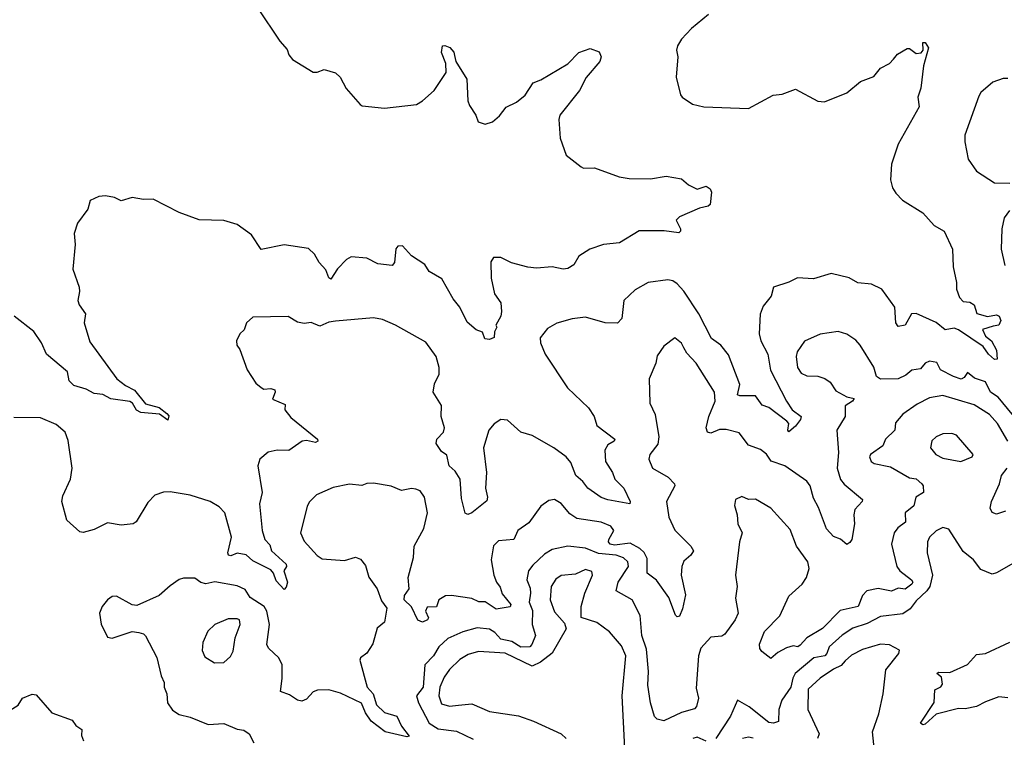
# Model space of a CAD drawing. Extents: x 1603745 to 1745082, y 385868 to 533966.
# Tile 37 of 256: x 1624601 to 1629010, y 414540 to 417752. Entities that reach past the tile are written whole.
import ezdxf

# ---------------------------------------------------------------- set-up
doc = ezdxf.new("R2010")
doc.units = 0

msp = doc.modelspace()

# ---------------------------------------------------------------- linework, layer by layer
at = {"layer": '0CON20XD'}
for points in [[(1625665.7, 417805), (1625766, 417655), (1625798.7, 417618.7), (1625806.2, 417595), (1625823, 417573), (1625915, 417516.7), (1625933.3, 417516.7), (1625965, 417528.8), (1626015, 417513.8), (1626036.2, 417495), (1626063.4, 417443.4), (1626125, 417372), (1626135, 417366.2), (1626235, 417356), (1626377.7, 417372.3), (1626405, 417388.8), (1626456.2, 417435), (1626511.4, 417515), (1626509.5, 417555), (1626489.5, 417605), (1626494, 417635), (1626505, 417636.9), (1626526.6, 417626.6), (1626545, 417605.8), (1626548.5, 417591.5), (1626554.6, 417564.6), (1626603.1, 417485), (1626608.3, 417388.3), (1626615, 417367.5), (1626643.3, 417325), (1626654.1, 417294.1), (1626685, 417284), (1626718.8, 417295), (1626748.9, 417321.1), (1626779.7, 417360.3), (1626825, 417382.5), (1626865, 417414.2), (1626900.7, 417469.3), (1626935, 417483.1), (1627055, 417554.3), (1627105, 417604.4), (1627155, 417623.3), (1627195, 417607.5), (1627204, 417585), (1627198.6, 417565), (1627137, 417493), (1627108.1, 417435), (1627020, 417325), (1627014.4, 417305), (1627021.7, 417221.7), (1627047.5, 417145), (1627115, 417092.5), (1627125, 417087.5), (1627175, 417089.2), (1627285, 417048.8), (1627329.3, 417040.7)], [(1627685.8, 417775), (1627608.5, 417711.5), (1627564.2, 417665), (1627546, 417635), (1627542.5, 417615), (1627548, 417585), (1627540, 417495), (1627560, 417415), (1627567.5, 417405), (1627614.1, 417374.1), (1627665, 417362), (1627865, 417354), (1627975, 417413.3), (1628015, 417418.8), (1628075, 417440), (1628175, 417386.7), (1628205, 417383.8), (1628305, 417424.2), (1628366.2, 417475), (1628425, 417498), (1628455, 417534.2), (1628495, 417556.2), (1628513.3, 417575), (1628532.1, 417597.9), (1628575, 417622), (1628585, 417622), (1628615, 417600.6), (1628637.1, 417602.9), (1628646.7, 417615), (1628645, 417650), (1628655, 417650), (1628670, 417625), (1628647.5, 417545), (1628636, 417445), (1628622, 417405), (1628628.3, 417361.7), (1628534.2, 417195), (1628504, 417105), (1628500, 417035), (1628509.5, 416999.5), (1628523.8, 416975), (1628554.4, 416944.4), (1628645, 416887.1), (1628695, 416830), (1628740, 416805), (1628778, 416725), (1628780.8, 416645), (1628796, 416575), (1628796.2, 416545), (1628808.8, 416508.8), (1628825, 416490), (1628855, 416486.9), (1628874.2, 416475), (1628887.1, 416437.1), (1628935, 416423.8), (1628975, 416430.6), (1628986.2, 416425), (1628994.2, 416405), (1628985.5, 416385), (1628959.6, 416379.6), (1628912, 416365), (1628925, 416336), (1628952.5, 416315), (1628975, 416272.5), (1628977.6, 416232.4), (1628965, 416231.1), (1628938.5, 416255), (1628915, 416289.1), (1628805, 416363.1), (1628785, 416370.8), (1628745, 416363.3), (1628705, 416396.5), (1628615, 416436.2), (1628594.3, 416435), (1628565.9, 416384.1), (1628535, 416378.2), (1628524, 416395), (1628520, 416465), (1628460.5, 416545), (1628415, 416567.3), (1628354.4, 416574.4), (1628315, 416595.8), (1628235, 416615.7), (1628155, 416592.5), (1628083.9, 416596.1), (1628045, 416576.7), (1627976.7, 416555), (1627966.2, 416515), (1627930.3, 416469.7), (1627917, 416433), (1627912.1, 416345), (1627919.4, 416315), (1627950.9, 416255), (1627963.5, 416183.5), (1628034.7, 416045), (1628060.4, 416005), (1628099.6, 415975), (1628097.8, 415962.2), (1628075, 415932), (1628045, 415907.5), (1628040, 415915), (1628044.3, 415945), (1628035.6, 415955), (1627955, 416016.2), (1627925, 416026), (1627895, 416068.5), (1627825, 416067.8), (1627815, 416072.5), (1627825, 416118.8), (1627775, 416251.1), (1627740.8, 416295), (1627698.4, 416325), (1627642, 416435), (1627575, 416536.2), (1627545, 416570), (1627525, 416582.5), (1627503, 416587), (1627415, 416576), (1627357.4, 416542.6), (1627305.8, 416495), (1627297.8, 416415), (1627277.2, 416392.8), (1627222.5, 416395), (1627135, 416420), (1627075, 416413.1), (1627006.8, 416393.2), (1626965, 416370), (1626931.7, 416328.3), (1626933.3, 416305), (1626953.6, 416255), (1627054, 416104), (1627147.3, 416015), (1627173.3, 415975), (1627185.8, 415935), (1627265.8, 415875), (1627262.5, 415865), (1627235, 415848.8), (1627220.6, 415825), (1627223.6, 415775), (1627255.8, 415725), (1627266, 415695), (1627306.5, 415655), (1627333.8, 415595), (1627332.5, 415585), (1627235, 415602.2), (1627205, 415613.3), (1627145, 415655.7), (1627123.1, 415685), (1627091.1, 415711.1), (1627069.1, 415769.2), (1627048.5, 415795), (1626992.2, 415835), (1626895, 415890.5), (1626845, 415905.5), (1626785, 415959.1), (1626755, 415962.7), (1626725, 415942.3), (1626701.2, 415915), (1626678.1, 415835), (1626690.8, 415725), (1626686.6, 415655), (1626695.6, 415615), (1626692.1, 415597.9), (1626625, 415544), (1626607.5, 415537.5), (1626595, 415542.5), (1626578.9, 415608.9), (1626573.3, 415695), (1626551.7, 415731.7), (1626524.7, 415754.7), (1626513.3, 415803.3), (1626489.6, 415819.6), (1626465.3, 415855), (1626468.8, 415875), (1626498.9, 415905), (1626503.5, 415925), (1626487.6, 415975), (1626489.6, 416025), (1626452.7, 416085), (1626458.1, 416121.9), (1626480, 416165), (1626479.2, 416195), (1626466, 416245), (1626419.1, 416309.1), (1626283.3, 416385), (1626225, 416410), (1626185, 416416.9), (1626015, 416402.5), (1625985, 416398.6), (1625945, 416380), (1625906.1, 416396.1), (1625875, 416392.5), (1625845, 416398), (1625803, 416423), (1625645, 416420), (1625616.2, 416395), (1625605.9, 416364.1), (1625587.5, 416345), (1625571.2, 416315), (1625573.8, 416295), (1625586.7, 416275), (1625620, 416185), (1625658.8, 416125), (1625682, 416105), (1625695, 416098.6), (1625725, 416101.8), (1625742.9, 416095), (1625745.4, 416085), (1625733.8, 416053.8), (1625790, 416030), (1625788.8, 416005), (1625815, 415971.2), (1625934.2, 415875), (1625935.6, 415865), (1625925, 415860), (1625885, 415867.8), (1625866.2, 415865), (1625806.6, 415823.4), (1625754.4, 415825.6), (1625714.4, 415815.6), (1625675.9, 415784.1), (1625668, 415755), (1625686.5, 415635), (1625674.4, 415585), (1625687.5, 415465), (1625698.9, 415425), (1625721.1, 415401.1), (1625728.5, 415375), (1625794.6, 415315), (1625795.6, 415305), (1625784, 415285), (1625800.8, 415235), (1625795, 415211.2), (1625785, 415201.2), (1625750.1, 415240.1), (1625736.9, 415275), (1625725, 415289.6), (1625645, 415329.6), (1625615, 415356.4), (1625575, 415364.7), (1625547.3, 415352.7), (1625535.5, 415355.5), (1625533.1, 415365), (1625550, 415435), (1625519.4, 415545), (1625495, 415571.4), (1625453.3, 415595), (1625365, 415624.4), (1625275, 415638.1), (1625245, 415637.5), (1625205.7, 415624.3), (1625175, 415591.2), (1625122.5, 415505), (1625110, 415495), (1625055, 415489.2), (1624995, 415500), (1624935, 415470), (1624885, 415456), (1624870.3, 415460.3), (1624812.4, 415512.4), (1624790.6, 415595), (1624795, 415620), (1624829.2, 415695), (1624836.9, 415745), (1624818.7, 415868.7), (1624804.4, 415905), (1624765, 415939.4), (1624695, 415970), (1624575, 415971.4)], [(1629025, 417488.1), (1629005, 417488.1), (1628957.9, 417472.1), (1628905, 417426), (1628895, 417408.8), (1628833.5, 417235), (1628832.5, 417205), (1628847.9, 417127.9), (1628885, 417073.5), (1628965, 417021.8), (1629035, 417020.4)], [(1627329.3, 417040.7), (1627425, 417038.8), (1627495, 417052), (1627565, 417040), (1627595, 417013.3), (1627635, 416993.3), (1627675, 417006.7), (1627692.5, 416995), (1627699.3, 416979.3), (1627692.5, 416925), (1627683.6, 416916.4), (1627645, 416907.5), (1627555, 416870), (1627540, 416855), (1627560, 416815), (1627560, 416805), (1627551.7, 416798.3), (1627487.1, 416807.1), (1627375, 416807.1), (1627286.9, 416753.1), (1627215, 416745.6), (1627153.8, 416725), (1627105, 416694), (1627082, 416655), (1627055, 416637.5), (1627035, 416635.7), (1626985, 416645.5), (1626915, 416639.5), (1626876.2, 416643.8), (1626803.4, 416663.4), (1626755, 416687.5), (1626723.1, 416686.9), (1626711.3, 416668.7), (1626712.8, 416595), (1626726.4, 416525), (1626756, 416485), (1626758.6, 416445), (1626755.8, 416424.2), (1626732.5, 416385), (1626737.5, 416375), (1626727.5, 416355), (1626725, 416330), (1626705, 416320), (1626683.9, 416323.9), (1626673, 416353), (1626645, 416363.8), (1626605, 416398.1), (1626571.8, 416465), (1626542.2, 416502.2), (1626491.7, 416591.7), (1626435, 416624.5), (1626415, 416656.1), (1626355, 416694.5), (1626315, 416739.4), (1626295, 416738), (1626285, 416726.7), (1626280, 416665), (1626268.4, 416651.6), (1626205, 416659.6), (1626155, 416684.5), (1626085, 416690), (1626065, 416678.1), (1626023.6, 416636.3), (1625995, 416590.6), (1625985, 416596), (1625971.6, 416631.6), (1625941.4, 416665), (1625921.7, 416701.7), (1625895, 416727.5), (1625785, 416744.4), (1625682.5, 416722.5), (1625638.9, 416788.9), (1625574.4, 416834.4), (1625515, 416852.5), (1625405.5, 416855.5), (1625315, 416889.4), (1625198.3, 416948.3), (1625155, 416946.9), (1625105, 416955.6), (1625055, 416941.4), (1625025, 416956), (1624985, 416963.8), (1624955, 416960), (1624917, 416943), (1624905.9, 416904.1), (1624859.5, 416840.5), (1624845.8, 416795), (1624849.6, 416745), (1624839.4, 416635), (1624866.9, 416555), (1624869.4, 416535), (1624861.4, 416495), (1624867.5, 416475), (1624895.8, 416435), (1624889.2, 416395), (1624915, 416310), (1625036.7, 416145), (1625075, 416114.6), (1625115, 416093.1), (1625165, 416032), (1625225, 416015.3), (1625260.7, 415989.3), (1625269.4, 415979.4), (1625265, 415960), (1625226.8, 415986.8), (1625143, 415993), (1625123.7, 416003.7), (1625105.6, 416035.6), (1625095, 416042.2), (1625010, 416055), (1624973.9, 416073.9), (1624935, 416079.2), (1624898.5, 416098.5), (1624844.3, 416115), (1624822.5, 416135), (1624815, 416176.2), (1624722, 416255), (1624699.2, 416305), (1624665, 416356.7), (1624576.2, 416425)], [(1629032.4, 416897.6), (1629009.6, 416865), (1628998.2, 416815), (1628995.4, 416725), (1629011.7, 416651.7)], [(1629115, 415900.9), (1628981.8, 416061.8), (1628947.5, 416085), (1628925, 416130.3), (1628876.6, 416146.6), (1628845, 416173.1), (1628829.7, 416150.3), (1628816.7, 416143.3), (1628781.5, 416155), (1628724.6, 416184.6), (1628707.7, 416217.7), (1628675, 416222.7), (1628655.4, 416214.6), (1628635, 416189.4), (1628595, 416183.1), (1628569, 416161), (1628535, 416144.2), (1628455, 416142.2), (1628437.6, 416155), (1628425, 416197.1), (1628364.5, 416294.5), (1628345, 416317.5), (1628305, 416344.3), (1628265, 416356.4), (1628185, 416343.6), (1628115, 416312.9), (1628082.7, 416265), (1628077.1, 416245), (1628083.5, 416195), (1628100.4, 416170.4), (1628125, 416157.1), (1628175, 416156.5), (1628206.2, 416146.2), (1628229.6, 416129.6), (1628255, 416090), (1628305, 416064.5), (1628336.9, 416056.9), (1628329.5, 416045), (1628297.2, 416022.8), (1628297.1, 415975), (1628260.4, 415915), (1628267.8, 415815), (1628262, 415745), (1628275.8, 415694.2), (1628292.7, 415672.7), (1628374.2, 415605), (1628372.5, 415595), (1628340.9, 415559.1), (1628336.1, 415535), (1628339.5, 415495), (1628326.7, 415425), (1628318.7, 415411.3), (1628305, 415403.3), (1628276.3, 415426.3), (1628245, 415439.4), (1628213.6, 415473.6), (1628178.2, 415568.2), (1628155, 415610), (1628140.7, 415665), (1628125, 415686.9), (1628026.7, 415755), (1627966.2, 415776.2), (1627945, 415806.8), (1627917.9, 415827.9), (1627865, 415847.3), (1627822.4, 415902.4), (1627765, 415917.9), (1627735, 415916.9), (1627695, 415900.8), (1627680, 415905), (1627674.4, 415924.4), (1627686.6, 415975), (1627714.8, 416045), (1627711.6, 416085), (1627630.6, 416215), (1627588.8, 416258.8), (1627575, 416283.3), (1627565, 416303.3), (1627535, 416327.5), (1627485, 416291.2), (1627455, 416247.5), (1627448.8, 416215), (1627420, 416145), (1627422.5, 416035), (1627446.9, 415985), (1627463.3, 415885), (1627457.8, 415852.2), (1627423.1, 415805), (1627417.8, 415785), (1627435, 415744.4), (1627505, 415704.6), (1627533.3, 415675), (1627534, 415665), (1627497.5, 415595), (1627507.3, 415525), (1627535, 415466.9), (1627606.7, 415395), (1627617.8, 415375), (1627605.7, 415355), (1627575, 415328.6), (1627565.4, 415305), (1627562.3, 415265), (1627582.7, 415177.3), (1627569.5, 415115), (1627555, 415082), (1627545, 415078.8), (1627537.1, 415087.1), (1627506.9, 415165), (1627452.7, 415242.7), (1627410.4, 415275), (1627410.5, 415340.5), (1627396.6, 415366.6), (1627377.2, 415385), (1627335, 415409.4), (1627265, 415399.9), (1627245.3, 415405), (1627238.1, 415415), (1627239.6, 415425), (1627262, 415465), (1627247.9, 415485), (1627205, 415502.6), (1627095, 415519.5), (1627065, 415540), (1627025, 415586.9), (1626995, 415604.5), (1626970.2, 415599.8), (1626935, 415574.3), (1626880.3, 415499.7), (1626831.1, 415465), (1626813.1, 415425), (1626745, 415420), (1626723.1, 415396.9), (1626711.5, 415335), (1626724, 415265), (1626735.3, 415235), (1626752.3, 415212.3), (1626761.6, 415181.6), (1626799.5, 415135), (1626796.8, 415123.2), (1626735, 415113.1), (1626685, 415146.6), (1626656.8, 415146.7), (1626625, 415160.8), (1626535, 415174.5), (1626507.2, 415172.8)], [(1629025.7, 415865.7), (1628979.2, 415945), (1628943.1, 415985), (1628875, 416028), (1628735, 416069.2), (1628675, 416059.1), (1628619.5, 416030.5), (1628555, 415985.6), (1628522.9, 415947.1), (1628519.1, 415915), (1628478, 415875), (1628465.6, 415844.4), (1628411.2, 415805), (1628406, 415795), (1628414.2, 415775), (1628426.7, 415765), (1628500.5, 415750.5), (1628585, 415701.6), (1628615, 415696.2), (1628640.3, 415675), (1628646.3, 415665), (1628647.7, 415635), (1628612.9, 415615), (1628604.8, 415575.2), (1628565.5, 415545), (1628566.8, 415503.2), (1628532.9, 415477.1), (1628516.4, 415455), (1628503.8, 415405), (1628527.9, 415305), (1628541.5, 415285), (1628594.7, 415245), (1628599.7, 415235), (1628595.2, 415225), (1628565, 415203.3), (1628535, 415207.4), (1628505, 415194.6), (1628445, 415206.2), (1628394.8, 415195.2), (1628375.2, 415174.8), (1628355, 415124.7), (1628275, 415107.4), (1628195, 415027.3), (1628124.9, 414985.1), (1628095, 414951.6), (1628085, 414944.8), (1628065, 414949.4), (1628035, 414941.1), (1627995, 414918.8), (1627965, 414893.3), (1627923.8, 414923.8), (1627915, 414936.7), (1627913.4, 414956.6), (1627936.6, 415013.4), (1628005, 415083.3), (1628045, 415171.1), (1628104.6, 415225.4), (1628123.6, 415255), (1628135.9, 415295), (1628129.7, 415325), (1628079.3, 415395), (1628050.7, 415470.7), (1627965, 415565.8), (1627895, 415605.5), (1627865, 415604), (1627835, 415618), (1627806.7, 415605), (1627802.3, 415577.7), (1627814.2, 415535), (1627815.8, 415495.8), (1627835.6, 415455), (1627824.3, 415414.3), (1627805.4, 415265), (1627812.9, 415215), (1627806.6, 415163.4), (1627817.5, 415095), (1627805, 415065.8), (1627758.9, 415001.1), (1627745, 414993.2), (1627695, 414988.5), (1627651.6, 414938.4), (1627640, 414905), (1627629.4, 414759.4), (1627640.6, 414715), (1627631.7, 414678.3), (1627621.9, 414668.1), (1627565, 414651.6), (1627485, 414613.8), (1627455, 414621.4), (1627443.5, 414633.5), (1627426.1, 414695), (1627414, 414774), (1627416.2, 414835), (1627407.9, 414935), (1627386.7, 414995), (1627379.5, 415085), (1627342.9, 415155), (1627272.3, 415195), (1627281.1, 415235), (1627326.4, 415305), (1627324.7, 415325), (1627305, 415343.7), (1627272, 415355), (1627192.5, 415362.5), (1627135, 415386), (1627056, 415396), (1626985, 415380.6), (1626951.1, 415358.9), (1626898.9, 415311.1), (1626879.5, 415285), (1626872.3, 415245), (1626887.4, 415207.4), (1626888.7, 415185), (1626882.8, 415145), (1626897.3, 415107.3), (1626896.2, 415045), (1626911, 414995), (1626894.9, 414955.1), (1626885, 414945.2), (1626845, 414943.6), (1626805, 414968.8), (1626755, 414978.6), (1626728.6, 415008.6), (1626705, 415023.8), (1626649.8, 415030.2), (1626585, 415012.1), (1626517.6, 414982.4), (1626477.1, 414945), (1626454.6, 414905), (1626414.6, 414865), (1626407.6, 414765), (1626377.3, 414725), (1626386.8, 414695), (1626435, 414604), (1626475, 414578.6), (1626556.9, 414566.9), (1626631.8, 414531.8)], [(1628815, 415774), (1628865.4, 415794.6), (1628870, 415805), (1628795, 415892.5), (1628775, 415899.4), (1628735, 415897.8), (1628705, 415884.4), (1628685, 415867.5), (1628678.5, 415835), (1628702.9, 415805), (1628735, 415788.9), (1628815, 415774)], [(1629015, 415552.7), (1628975, 415539.2), (1628955, 415546.2), (1628945.8, 415565), (1628952.5, 415595), (1628988.7, 415675), (1628997.7, 415712.3), (1629023.1, 415745)], [(1626507.2, 415172.8), (1626478.1, 415155), (1626466.7, 415123.3), (1626425, 415122.5), (1626418.2, 415105), (1626431.1, 415075), (1626426.5, 415065), (1626405, 415054.7), (1626384.5, 415064.5), (1626355, 415124.3), (1626322.2, 415155), (1626324.3, 415175), (1626344.3, 415205), (1626340.9, 415255), (1626364.4, 415345), (1626367.9, 415395), (1626410.5, 415475), (1626427.3, 415545), (1626413.8, 415615), (1626395, 415643.3), (1626375, 415651.2), (1626355, 415653.8), (1626310, 415645), (1626265, 415664.2), (1626185, 415676.7), (1626155, 415675.6), (1626132.4, 415667.6), (1626077.3, 415672.7), (1626005, 415657.8), (1625930, 415625), (1625898, 415592), (1625887.6, 415572.4), (1625858, 415455), (1625875, 415417.8), (1625933.2, 415353.2), (1625955, 415339.3), (1626055, 415331.5), (1626105, 415345.9), (1626127.3, 415337.3), (1626149.5, 415309.5), (1626165, 415256.2), (1626201.2, 415205), (1626220.8, 415150.8), (1626245, 415117.5), (1626235, 415056), (1626201.9, 415028.1), (1626182.1, 414957.9), (1626155, 414916.7), (1626127.5, 414895), (1626123.8, 414885), (1626156.7, 414765), (1626183.2, 414735), (1626198.2, 414685), (1626235, 414650.3), (1626289.1, 414635), (1626310.1, 414590.1), (1626345.6, 414544.4), (1626335, 414541.5), (1626236.9, 414565), (1626175, 414612.9), (1626150.2, 414650.2), (1626132.1, 414692.1), (1626037.9, 414737.9), (1625985, 414751.8), (1625935, 414750.3), (1625915, 414743.7), (1625885, 414711.2), (1625865, 414701.1), (1625845, 414705.5), (1625809.5, 414729.5), (1625768.6, 414745), (1625777, 414803), (1625776.4, 414865), (1625762.1, 414895), (1625715, 414938.5), (1625707.3, 414955), (1625719.4, 415045), (1625708.3, 415105), (1625695.1, 415125.1), (1625633.6, 415165), (1625611.2, 415201.2), (1625575, 415217.5), (1625475, 415235.5), (1625435, 415226.7), (1625412.8, 415232.8), (1625385, 415252.5), (1625335, 415252.5), (1625315, 415245.8), (1625275, 415217.5), (1625225, 415174.2), (1625125, 415130), (1625105, 415133.3), (1625035, 415171.2), (1625015, 415170), (1624994, 415155), (1624970, 415125), (1624959.2, 415095), (1624965.9, 415045.9), (1624995, 414987.5), (1625015, 414984), (1625105, 415013.3), (1625135, 415008.8), (1625155, 415003.3), (1625164.1, 414994.1), (1625215, 414896.7), (1625234.4, 414815), (1625247.5, 414785), (1625247.5, 414765), (1625260.5, 414735), (1625263.1, 414695), (1625285, 414660.8), (1625315, 414641.9), (1625365, 414630), (1625445, 414597.8), (1625515, 414601.2), (1625575, 414576.7), (1625605, 414571.4), (1625628.6, 414555), (1625650, 414515)], [(1629051.2, 415318.8), (1628975, 415275.5), (1628955, 415270.5), (1628905, 415290.6), (1628872.2, 415335), (1628825, 415372.2), (1628761.4, 415471.4), (1628735, 415479.2), (1628705, 415464.3), (1628675, 415435.8), (1628665.5, 415415), (1628663.8, 415365), (1628687.7, 415265), (1628676.4, 415215), (1628662.1, 415195), (1628615, 415151.1), (1628588.4, 415115), (1628555, 415092), (1628455, 415080.7), (1628395, 415048.8), (1628331.9, 415028.1), (1628282.9, 414997.1), (1628224.7, 414945), (1628215.7, 414915), (1628205.3, 414905), (1628156.9, 414895), (1628073.8, 414826.2), (1628062.1, 414805), (1628053.1, 414765), (1628013.6, 414706.4), (1627999.7, 414665), (1627998.8, 414611.2), (1627976.9, 414603.1), (1627955, 414606), (1627866.9, 414676.9), (1627814.4, 414705.6), (1627783.8, 414635), (1627718.1, 414535)], [(1627310.1, 414490.1), (1627298, 414725), (1627314.7, 414905), (1627295, 414949.1), (1627241.5, 415011.5), (1627185, 415053.6), (1627115.8, 415075.8), (1627115.8, 415125), (1627130.9, 415185), (1627165.5, 415265), (1627162.2, 415282.2), (1627135, 415290.4), (1627089.3, 415270.7), (1627025, 415264.3), (1627001.6, 415248.4), (1626980.5, 415215), (1626975.8, 415155.8), (1626995, 415100.8), (1627040.9, 415050.9), (1627048.2, 415025), (1626985, 414916.7), (1626933.6, 414876.4), (1626895, 414859.1), (1626775, 414915.8), (1626655, 414924), (1626609.4, 414910.6), (1626572.3, 414887.7), (1626526.1, 414843.9), (1626501, 414809), (1626481.7, 414765), (1626477.1, 414725), (1626489.1, 414689.1), (1626525, 414678.9), (1626565.7, 414684.3), (1626625, 414689.3), (1626705.2, 414655.3), (1626835, 414636), (1626901.5, 414611.5), (1627025.8, 414555), (1627047.8, 414535)], [(1625473, 414873), (1625515, 414874.4), (1625545, 414902), (1625556.9, 414925), (1625565.5, 414985), (1625588.5, 415045), (1625585.7, 415065), (1625575, 415070.6), (1625535, 415069.6), (1625475, 415044.6), (1625443.6, 415015), (1625421.2, 414965), (1625418, 414928), (1625430.3, 414900.3), (1625473, 414873)], [(1628430, 414465), (1628419.2, 414565), (1628447.5, 414645), (1628467.8, 414735), (1628478.7, 414841.3), (1628537.1, 414915), (1628540.7, 414930.7), (1628495, 414953.5), (1628455, 414957.1), (1628375, 414932.7), (1628325, 414907.5), (1628297.6, 414882.4), (1628279.1, 414860.9), (1628244.9, 414845.1), (1628185.3, 414805), (1628131.6, 414755), (1628130.4, 414665), (1628180.6, 414555), (1628173.3, 414535)], [(1629025, 414717.1), (1628985, 414721.1), (1628925, 414699.4), (1628885, 414677.5), (1628835, 414666.8), (1628805, 414669.1), (1628705, 414643.8), (1628655, 414598.8), (1628645, 414595.6), (1628635, 414603.8), (1628695, 414696), (1628698.1, 414751.9), (1628725, 414765.8), (1628732.8, 414777.2), (1628728.7, 414808.7), (1628708, 414825), (1628715, 414832), (1628765, 414829.6), (1628845, 414866.2), (1628885, 414910.4), (1628926, 414915), (1629035, 414965.8)], [(1624135, 414539.2), (1624185, 414545.8), (1624218.8, 414575), (1624243.9, 414583.9), (1624315, 414590), (1624355, 414606), (1624485, 414631.2), (1624510, 414645), (1624535, 414646.2), (1624595, 414683.8), (1624614.4, 414715.6), (1624657, 414733), (1624675, 414730), (1624745, 414650), (1624836.1, 414616.1), (1624853.3, 414593.3), (1624880, 414575), (1624878.3, 414548.3), (1624886.4, 414523.6)], [(1627675, 414522.2), (1627635, 414540.6), (1627615, 414534.6)], [(1627885, 414536.2), (1627865, 414540.4), (1627838, 414535)]]:
    msp.add_lwpolyline(points, dxfattribs=at)

doc.saveas('drawing.dxf')
